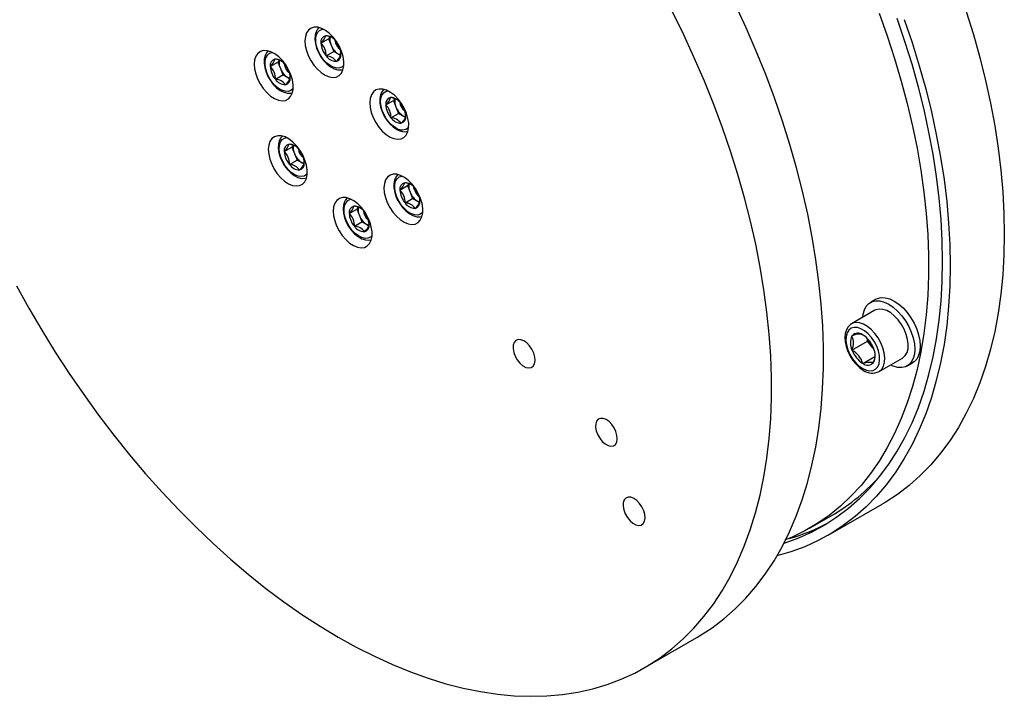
# Model space of a CAD drawing. Header units: millimetres. Extents: x 22 to 588, y 6 to 414.
# Tile 32 of 51: x 532 to 548, y 146 to 157. Entities that reach past the tile are written whole.
import ezdxf

# ---------------------------------------------------------------- set-up
doc = ezdxf.new("R2010")
doc.units = ezdxf.units.MM

msp = doc.modelspace()

# ---------------------------------------------------------------- linework, layer by layer
at = {"color": 7, "linetype": 'Continuous', "lineweight": 30}
for p, q in [((536.6825559, 156.2931078), (536.6620472, 156.2615241)), ((536.5383041, 156.1900887), (536.6620472, 156.2615241)), ((536.6620472, 156.2615241), (536.7045776, 156.1564869)), ((536.7045776, 156.1564869), (536.747108, 156.0514497)), ((536.6233648, 155.9800143), (536.747108, 156.0514497)), ((536.747108, 156.0514497), (536.8287338, 156.0066156)), ((536.8287338, 156.0066156), (536.8594546, 155.9897423)), ((535.7100131, 155.8085604), (535.8337563, 155.8799958)), ((535.8542649, 155.9115746), (535.8337563, 155.8799958)), ((535.8337563, 155.8799958), (535.8762867, 155.7749586)), ((535.7950697, 155.5984835), (535.9188128, 155.6699189)), ((535.8762867, 155.7749586), (535.9188128, 155.6699189)), ((535.9188128, 155.6699189), (536.0004386, 155.6250897)), ((536.0004386, 155.6250897), (536.0323944, 155.6075375)), ((537.5971846, 155.1803226), (537.7209278, 155.251758)), ((537.7409686, 155.282614), (537.7209278, 155.251758)), ((537.7209278, 155.251758), (537.7634582, 155.1467159)), ((537.6822454, 154.9702433), (537.8059886, 155.0416787)), ((537.7634582, 155.1467159), (537.8059886, 155.0416787)), ((537.8059886, 155.0416787), (537.8876144, 154.9968446)), ((537.8876144, 154.9968446), (537.9195701, 154.9792924)), ((536.084235, 154.5193188), (536.0643459, 154.4886964)), ((535.9406028, 154.417261), (536.0643459, 154.4886964)), ((536.0643459, 154.4886964), (536.1068721, 154.3836568)), ((536.1068721, 154.3836568), (536.1494025, 154.2786195)), ((536.0256593, 154.2071841), (536.1494025, 154.2786195)), ((536.1494025, 154.2786195), (536.2310283, 154.2337854)), ((536.2310283, 154.2337854), (536.262984, 154.2162333)), ((537.9720261, 153.8920374), (537.9515174, 153.8604537)), ((537.8277743, 153.7890183), (537.9515174, 153.8604537)), ((537.9515174, 153.8604537), (537.9940478, 153.7554165)), ((537.9940478, 153.7554165), (538.036574, 153.6503817)), ((537.9128308, 153.5789463), (538.036574, 153.6503817)), ((538.036574, 153.6503817), (538.1181998, 153.6055476)), ((538.1181998, 153.6055476), (538.1501597, 153.5879931)), ((536.9994833, 153.40749), (537.1232265, 153.4789254)), ((537.1437351, 153.5105042), (537.1232265, 153.4789254)), ((537.1232265, 153.4789254), (537.1657526, 153.3738906)), ((537.0845399, 153.1974131), (537.208283, 153.2688485)), ((537.1657526, 153.3738906), (537.208283, 153.2688485)), ((537.208283, 153.2688485), (537.2899088, 153.2240193)), ((537.2899088, 153.2240193), (537.3210764, 153.2068978)), ((545.5862125, 151.8244334), (545.2043747, 151.6040031)), ((545.210153, 151.4096957), (545.2137903, 151.4100246)), ((545.210153, 151.4048434), (545.210153, 151.4096957)), ((545.210153, 151.1739839), (545.4647116, 151.3209374)), ((545.3832923, 151.4251792), (545.3869296, 151.4255032)), ((545.3869296, 151.4255032), (545.390571, 151.4209772)), ((545.4647116, 151.3209374), (545.4647116, 151.3602332)), ((545.5531019, 151.2109815), (545.4647116, 151.3209374)), ((545.210153, 151.1739839), (545.210153, 151.1788362)), ((545.2137903, 151.1694555), (545.210153, 151.1739839)), ((545.5531019, 151.2109815), (545.5652444, 151.1965837)), ((545.5657165, 151.1952892), (545.5531019, 151.2109815)), ((545.5600688, 151.2101223), (545.5637061, 151.2055939)), ((545.5637061, 151.2055939), (545.5637061, 151.2007415)), ((545.3869296, 150.9540746), (545.5838228, 151.0677386)), ((545.6543344, 150.8245575), (546.0361722, 151.0449878)), ((545.3869296, 150.9540746), (545.3832923, 150.9585981)), ((545.390571, 150.9543961), (545.3869296, 150.9540746)), ((545.5637061, 150.969882), (545.5600688, 150.9695532)), ((545.5637061, 150.9747344), (545.5637061, 150.969882)), ((544.8201682, 148.1490907), (545.7040509, 148.6593453)), ((544.518401, 148.2635519), (544.8719541, 148.4676538)), ((541.8256726, 145.9874024), (542.6742024, 146.4772482))]:
    msp.add_line(p, q, dxfattribs=at)
at = {"color": 7, "linetype": 'Continuous', "lineweight": 30, "flags": 128}
for points in [[(544.3976629, 148.7265015), (544.4835161, 149.0042598), (544.5574248, 149.2927802), (544.6192542, 149.5915591), (544.6689074, 149.9000586), (544.7062832, 150.217758), (544.7313269, 150.5440804), (544.743992, 150.8784639), (544.7442533, 151.2203193), (544.7321108, 151.5690482), (544.7075898, 151.9240373), (544.6707282, 152.284666), (544.6215934, 152.6502968), (544.5602739, 153.0202897), (544.486871, 153.3940023), (544.4015194, 153.7707726), (544.3043667, 154.1499413), (544.1955814, 154.5308414), (544.0753576, 154.9128064), (543.9439015, 155.295167), (543.8014494, 155.6772516), (543.6482498, 156.058386), (543.4845683, 156.437911), (543.3106957, 156.8151524)], [(543.5491331, 148.2366556), (543.6349862, 148.5144139), (543.7088949, 148.8029344), (543.7707244, 149.1017133), (543.8203776, 149.4102128), (543.8577534, 149.7279121), (543.882797, 150.0542346), (543.8954622, 150.388618), (543.8957235, 150.7304735), (543.883581, 151.0792024), (543.8590599, 151.4341914), (543.8221983, 151.7948202), (543.7730635, 152.160451), (543.7117441, 152.5304439), (543.6383411, 152.9041565), (543.5529895, 153.2809268), (543.4558368, 153.6600954), (543.3470516, 154.0409956), (543.2268277, 154.4229606), (543.0953717, 154.8053211), (542.9529195, 155.1874057), (542.79972, 155.5685402), (542.6360385, 155.9480652), (542.4621659, 156.3253066), (542.2784056, 156.6996026)], [(545.6542164, 156.6800092), (545.7860012, 156.3092174), (545.9066044, 155.9385633), (546.0158069, 155.5687428), (546.1133979, 155.200447), (546.199192, 154.8343767), (546.2730333, 154.4712109), (546.3347785, 154.1116358), (546.3843136, 153.7563205), (546.4215504, 153.4059392), (546.4464128, 153.061144), (546.4588546, 152.7225895), (546.4588546, 152.3909012), (546.4464128, 152.0667116), (546.4215504, 151.750622), (546.3843136, 151.4432285), (546.3347785, 151.1451102), (546.2730333, 150.8568245), (546.199192, 150.578914), (546.1133979, 150.3118971), (546.0158069, 150.0562799), (545.9066044, 149.8125419), (545.7860012, 149.5811333), (545.6542164, 149.362497), (545.5114988, 149.1570418), (545.358118, 148.9651498), (545.1943606, 148.7871837), (545.0205344, 148.6234793), (544.8369638, 148.4743432), (544.6439986, 148.3400505), (544.4419972, 148.2208591), (544.2313388, 148.1169929), (544.1269032, 148.0724869)], [(547.0758802, 156.7074565), (547.1925638, 156.3294821), (547.2975558, 155.9527379), (547.3906624, 155.5779297), (547.4717066, 155.2057534), (547.5405366, 154.8368952), (547.597026, 154.4720462), (547.6410737, 154.1118781), (547.6725953, 153.7570576), (547.6915277, 153.4082539), (547.6978455, 153.0660997), (547.6915277, 152.7312448), (547.6725953, 152.4042951), (547.6410737, 152.0858735), (547.597026, 151.7765618), (547.5405366, 151.4769341), (547.4717066, 151.1875453), (547.3906624, 150.9089382), (547.2975558, 150.6416286), (547.1925638, 150.3861081), (547.0758802, 150.1428536), (546.9477159, 149.9123155), (546.8083109, 149.6949268), (546.6579268, 149.4910843), (546.4968415, 149.3011701), (546.3253544, 149.1255345), (546.1437816, 148.9645062), (545.9524602, 148.818382), (545.7517485, 148.6874322), (545.7040509, 148.6593453)], [(536.8980274, 155.7506849), (536.911683, 155.8154606), (536.9123911, 155.8893947), (536.9001263, 155.9694599), (536.8753904, 156.0523785), (536.8391946, 156.134763), (536.7930228, 156.2132263), (536.7387629, 156.2845709), (536.6786362, 156.3458695), (536.6151041, 156.394611), (536.5507753, 156.4288027), (536.4882715, 156.4470431), (536.4301595, 156.4485853), (536.3788162, 156.4333664), (536.3363448, 156.4020118), (536.3044776, 156.3558043), (536.2845295, 156.2966324), (536.2773097, 156.2269198), (536.2831175, 156.1495259), (536.3017127, 156.0676118), (536.3323366, 155.9845356), (536.3737333, 155.9036944), (536.4242083, 155.8284023), (536.4816966, 155.7617401), (536.5438422, 155.7064353), (536.6081035, 155.6647534), (536.6718506, 155.6384023), (536.7324662, 155.6284599), (536.7874762, 155.6353372), (536.8346259, 155.6587444), (536.8719891, 155.697725), (536.8980274, 155.7506849)], [(546.0638332, 156.5757154), (546.1919976, 156.1972019), (546.3086811, 155.8192275), (546.4136731, 155.4424833), (546.5067797, 155.0676751), (546.5878239, 154.6954988), (546.6566539, 154.3266406), (546.7131434, 153.9617916), (546.757191, 153.6016235), (546.7887127, 153.246803), (546.807645, 152.8979993), (546.8139628, 152.5558451), (546.807645, 152.2209902), (546.7887127, 151.8940405), (546.757191, 151.5756189), (546.7131434, 151.2663072), (546.6566539, 150.9666795), (546.5878239, 150.6772908), (546.5067797, 150.3986836), (546.4136731, 150.131374), (546.3086811, 149.8758535), (546.1919976, 149.632599), (546.0638332, 149.4020609), (545.9244283, 149.1846722), (545.7740441, 148.9808297), (545.6129589, 148.7909155), (545.4414718, 148.6152799), (545.2598989, 148.4542516), (545.0685775, 148.3081274), (544.8678658, 148.1771776), (544.6581347, 148.0616478), (544.4397719, 147.96175), (544.2131862, 147.8776714), (543.9853614, 147.8112306)], [(544.1016698, 148.0228084), (544.1196539, 148.0285798), (544.3435, 148.1102733), (544.5592413, 148.2076207), (544.7664732, 148.3204417), (544.964812, 148.4485247), (545.1538828, 148.5916287), (545.3333398, 148.749486), (545.5028376, 148.921807), (545.6620642, 149.1082631), (545.8107203, 149.3085112), (545.9485321, 149.5221716), (546.0752382, 149.7488477), (546.1906067, 149.9881135), (546.2944144, 150.2395262), (546.3864716, 150.5026136), (546.4666054, 150.7768818), (546.5346641, 151.061822), (546.5905255, 151.3568966), (546.6340801, 151.661558), (546.6652477, 151.975239), (546.6839735, 152.2973486), (546.6902197, 152.6272805), (546.6839735, 152.964429), (546.6652477, 153.3081589), (546.6340801, 153.6578205), (546.5905255, 154.0127737), (546.5346641, 154.3723445), (546.4666054, 154.7358613), (546.3864716, 155.10265), (546.2944144, 155.4720243), (546.1906067, 155.8432908), (546.0752382, 156.2157608), (545.9485321, 156.5887262)], [(536.5013834, 156.4371076), (536.4840779, 156.4195516), (536.4585117, 156.3729152), (536.4434357, 156.3167571), (536.4396004, 156.2519927), (536.4475956, 156.181289), (536.4670211, 156.1082014), (536.4968526, 156.0357498), (536.5358258, 155.9666158), (536.5824993, 155.903335), (536.6352503, 155.8483237), (536.692473, 155.8037352), (536.7526082, 155.7715842), (536.8139023, 155.7540023), (536.8669062, 155.7522638), (536.8990389, 155.7599945)], [(536.9128715, 155.8296718), (536.8870102, 155.8041178), (536.8458918, 155.7849478), (536.7975367, 155.7815924), (536.7443727, 155.7942269), (536.6890549, 155.8222141), (536.6343694, 155.8641548), (536.5830514, 155.9179397), (536.5376761, 155.980875), (536.5005152, 156.0498096), (536.4734401, 156.1212735), (536.4577994, 156.1916994), (536.4543855, 156.2575443), (536.4633628, 156.3155155), (536.4842845, 156.3626978), (536.5161053, 156.3967257), (536.5572196, 156.4158981), (536.5727676, 156.4188173)], [(536.7048768, 156.2833664), (536.6713406, 156.2980013), (536.6164991, 156.3104974)], [(536.0697365, 155.3691565), (536.0833878, 155.4339298), (536.0841001, 155.5078615), (536.0718354, 155.5879267), (536.0470952, 155.6708526), (536.0108995, 155.7532322), (535.9647276, 155.8317004), (535.9104678, 155.903045), (535.8503411, 155.9643436), (535.7868131, 156.0130827), (535.7224802, 156.0472719), (535.6599806, 156.0655147), (535.6018685, 156.067057), (535.5505252, 156.051838), (535.5080496, 156.0204811), (535.4761866, 155.9742711), (535.4562385, 155.9150992), (535.4490188, 155.8453914), (535.4548266, 155.7679927), (535.4734218, 155.6860786), (535.5040457, 155.6030024), (535.5454423, 155.5221612), (535.5959174, 155.4468691), (535.6534057, 155.3802069), (535.7155512, 155.324907), (535.7798125, 155.283225), (535.8435554, 155.2568764), (535.9041752, 155.2469316), (535.9591853, 155.253804), (536.006335, 155.2772112), (536.0436939, 155.3161942), (536.0697365, 155.3691565)], [(535.6729661, 156.0556085), (535.6515723, 156.032061), (535.6274643, 155.9840765), (535.6139099, 155.9266167), (535.611714, 155.8608278), (535.6213615, 155.7895646), (535.6423127, 155.7163944), (535.6735097, 155.6442495), (535.7136588, 155.5757897), (535.761289, 155.5135286), (535.8147607, 155.4598533), (535.872485, 155.4168879), (535.9329025, 155.386657), (535.9941419, 155.3713017), (536.0464841, 155.3716826), (536.0708154, 155.3791038)], [(536.0845806, 155.4481434), (536.0810698, 155.4437166), (536.045953, 155.4144823), (536.0021709, 155.4005149), (535.9519318, 155.4025105), (535.8977436, 155.4203745), (535.8423289, 155.4532018), (535.7884653, 155.499355), (535.7388542, 155.5565201), (535.6959824, 155.621821), (535.6619994, 155.6919921), (535.6386122, 155.7635124), (535.6269923, 155.8327949), (535.6277172, 155.8963673), (535.6407574, 155.9510391), (535.6654555, 155.9940702), (535.7005765, 156.0233021), (535.7443544, 156.0372719), (535.7444766, 156.0372841)], [(536.8611068, 155.9932028), (536.8471562, 155.9978933), (536.8287338, 156.0066156)], [(535.8765859, 155.9018332), (535.8430497, 155.9164681), (535.7882082, 155.9289642)], [(536.0337599, 155.6114118), (536.0188652, 155.6163649), (536.0004386, 155.6250897)], [(537.956908, 154.7409187), (537.9705636, 154.8056895), (537.9712716, 154.8796236), (537.9590069, 154.9596889), (537.9342709, 155.0426123), (537.8980752, 155.124992), (537.8519033, 155.2034601), (537.7976435, 155.2747998), (537.7375168, 155.3360985), (537.6739888, 155.3848424), (537.6096559, 155.4190317), (537.5471521, 155.437272), (537.48904, 155.4388143), (537.4376967, 155.4236002), (537.3952254, 155.3922408), (537.3633624, 155.3460309), (537.34341, 155.2868613), (537.3361903, 155.2171536), (537.3419981, 155.1397548), (537.3605975, 155.0578383), (537.3912172, 154.9747646), (537.4326138, 154.8939233), (537.4830889, 154.8186313), (537.5405772, 154.751969), (537.6027227, 154.6966643), (537.666984, 154.6549872), (537.7307311, 154.6286313), (537.7913467, 154.6186938), (537.8463568, 154.6255662), (537.8935065, 154.6489734), (537.9308697, 154.687954), (537.956908, 154.7409187)], [(537.5591471, 155.4276018), (537.5317264, 155.3926848), (537.510223, 155.3423011), (537.4994292, 155.282571), (537.5002005, 155.2150887), (537.5127687, 155.143025), (537.5364005, 155.069855), (537.5699704, 154.9983893), (537.6121383, 154.9312511), (537.6613869, 154.8709369), (537.7160725, 154.8197535), (537.7713607, 154.7816451), (537.7777249, 154.7780636), (537.8098281, 154.762509), (537.8708526, 154.7445426), (537.9239955, 154.7423247), (537.9579111, 154.750131)], [(537.7664422, 154.8014819), (537.7112382, 154.8389718), (537.6584999, 154.8890796), (537.6108739, 154.9492989), (537.5707459, 155.0166028), (537.5401304, 155.0876235), (537.5205617, 155.1587937), (537.5130216, 155.2265484), (537.5178896, 155.2874857), (537.5349169, 155.3385563), (537.5632564, 155.3771929), (537.6014794, 155.4014656), (537.6316481, 155.4090463)], [(537.7627501, 155.2742401), (537.7164602, 155.292038), (537.6753797, 155.3007264)], [(537.9209314, 154.9831739), (537.9060367, 154.9881271), (537.8876144, 154.9968446)], [(536.3003219, 153.9778547), (536.3139775, 154.0426304), (536.3146855, 154.1165645), (536.3024208, 154.1966298), (536.2776848, 154.2795483), (536.2414891, 154.3619329), (536.1953172, 154.440401), (536.1410574, 154.5117407), (536.0809307, 154.5730393), (536.0174027, 154.6217833), (535.9530698, 154.6559725), (535.890566, 154.6742129), (535.8324539, 154.6757552), (535.7811107, 154.6605411), (535.7386393, 154.6291817), (535.7067763, 154.5829718), (535.6868239, 154.5238022), (535.6796084, 154.4540921), (535.6854162, 154.3766933), (535.7040114, 154.2947792), (535.7346353, 154.211703), (535.776032, 154.1308618), (535.826507, 154.0555697), (535.8839953, 153.9889075), (535.9461409, 153.9336027), (536.0104022, 153.8919257), (536.074145, 153.8655722), (536.1347649, 153.8556322), (536.1897749, 153.8625047), (536.2369246, 153.8859119), (536.2742836, 153.9248949), (536.3003219, 153.9778547)], [(535.903581, 154.6643042), (535.8825328, 154.6413019), (535.8582942, 154.5934464), (535.8445964, 154.5360985), (535.8422573, 154.4703924), (535.8517572, 154.399185), (535.8725693, 154.3260221), (535.9036484, 154.2538432), (535.9436879, 154.1853201), (535.991238, 154.1229641), (536.0446465, 154.0691695), (536.1023244, 154.0260557), (536.1627166, 153.9956496), (536.2239644, 153.9800899), (536.2763656, 153.9802809), (536.3014051, 153.9878093)], [(536.3151702, 154.0568392), (536.3010342, 154.0410494), (536.262807, 154.0167841), (536.216614, 154.0080971), (536.164765, 154.0154316), (536.1098603, 154.0384204), (536.0546521, 154.0759127), (536.0019138, 154.1260204), (535.9542878, 154.1862398), (535.9141598, 154.2535437), (535.8835444, 154.3245644), (535.8639798, 154.3957321), (535.8564397, 154.4634868), (535.8613035, 154.5244265), (535.878335, 154.5754947), (535.9066703, 154.6141338), (535.9448975, 154.638404), (535.975062, 154.6459872)], [(536.1045414, 154.5122102), (536.0492278, 154.5315676), (536.0187936, 154.5376673)], [(536.2643453, 154.2201148), (536.2494506, 154.225068), (536.2310283, 154.2337854)], [(538.1874976, 153.3496145), (538.2011532, 153.4143902), (538.2018613, 153.4883243), (538.1895965, 153.5683895), (538.1648605, 153.6513081), (538.1286648, 153.7336926), (538.0824887, 153.8121632), (538.0282289, 153.8835029), (537.9681064, 153.9447991), (537.9045742, 153.9935455), (537.8402413, 154.0277347), (537.7777417, 154.0459727), (537.7196297, 154.0475149), (537.6682864, 154.032296), (537.6258108, 154.0009439), (537.5939478, 153.9547339), (537.5739997, 153.895562), (537.5667799, 153.8258494), (537.5725877, 153.7484555), (537.5911829, 153.6665414), (537.6218068, 153.5834652), (537.6632035, 153.502624), (537.7136785, 153.4273319), (537.7711668, 153.3606697), (537.8333124, 153.3053649), (537.8975737, 153.2636878), (537.9613165, 153.2373343), (538.0219364, 153.2273944), (538.0769464, 153.2342668), (538.1240961, 153.2576741), (538.1614551, 153.2966571), (538.1874976, 153.3496145)], [(537.7896651, 154.0363194), (537.7619872, 154.000816), (537.7406104, 153.9503154), (537.7299514, 153.8904783), (537.7308702, 153.8229157), (537.7435775, 153.7508204), (537.7687687, 153.6740977), (537.7856991, 153.6359691), (537.8244742, 153.5668181), (537.8710169, 153.5034034), (537.923671, 153.4482144), (537.9808179, 153.403402), (538.0409109, 153.370998), (538.1022092, 153.3531168), (538.1552974, 153.3510911), (538.1885007, 153.3588706)], [(537.7797606, 153.672455), (537.7563733, 153.7439752), (537.7447534, 153.8132578), (537.7454783, 153.8768301), (537.7585186, 153.9315019), (537.7832208, 153.9745306), (537.8183376, 154.0037649), (537.8621155, 154.0177299), (537.8622377, 154.0177469)], [(537.994347, 153.882296), (537.9608108, 153.8969309), (537.9059693, 153.909427)], [(538.0699374, 153.7788572), (538.0580646, 153.8231041), (538.0571416, 153.8336093)], [(537.3592025, 152.9680886), (537.372858, 153.0328594), (537.3735661, 153.1067935), (537.3613014, 153.1868587), (537.3365654, 153.2697822), (537.3003697, 153.3521618), (537.2541978, 153.43063), (537.1999379, 153.5019746), (537.1398113, 153.5632732), (537.0762833, 153.6120123), (537.0119504, 153.6462015), (536.9494508, 153.6644443), (536.8913387, 153.6659866), (536.8399912, 153.6507701), (536.7975198, 153.6194107), (536.7656568, 153.5732007), (536.7457087, 153.5140288), (536.738489, 153.444321), (536.7442968, 153.3669223), (536.762892, 153.2850082), (536.7935159, 153.201932), (536.8349125, 153.1210908), (536.8853876, 153.0457987), (536.9428759, 152.9791365), (537.0050214, 152.9238366), (537.0692827, 152.8821546), (537.1330256, 152.855806), (537.1936454, 152.8458612), (537.2486555, 152.8527336), (537.2958052, 152.8761408), (537.3331641, 152.9151239), (537.3592025, 152.9680886)], [(536.9625585, 153.6545113), (536.9388846, 153.6277394), (536.9233408, 153.5989895), (536.9062756, 153.5436782), (536.9006026, 153.4801644), (536.9067139, 153.4101785), (536.9243818, 153.3372489), (536.9526371, 153.26451), (536.9902574, 153.1946775), (537.0358055, 153.130304), (537.0877009, 153.0738301), (537.1443167, 153.0274408), (537.2040936, 152.9931849), (537.2653794, 152.9731258), (537.3190787, 152.9689903), (537.354992, 152.9757845)], [(537.3740508, 153.047073), (537.3481853, 153.0215215), (537.307071, 153.0023442), (537.2587159, 152.9989937), (537.2055477, 153.0116257), (537.1502342, 153.0396153), (537.0955444, 153.0815537), (537.0442264, 153.1353385), (536.9988511, 153.1982787), (536.9616945, 153.267206), (536.9346151, 153.3386772), (536.9189786, 153.4091007), (536.9155605, 153.474948), (536.924542, 153.5329119), (536.9454637, 153.5800991)], [(538.2023417, 153.4286014), (538.1988309, 153.4241794), (538.1637141, 153.3949451), (538.1199362, 153.3809753), (538.069693, 153.3829733), (538.0155048, 153.4008324), (537.9600901, 153.4336646), (537.9062264, 153.4798178), (537.8566153, 153.5369781), (537.8137436, 153.6022838), (537.7797606, 153.672455)], [(538.1515211, 153.5918746), (538.1366264, 153.5968229), (538.1181998, 153.6055476)], [(537.1660561, 153.5007628), (537.1325198, 153.5153977), (537.0776742, 153.5279011)], [(537.3229056, 153.2104314), (537.3083354, 153.2152945), (537.2899088, 153.2240193)], [(531.5670791, 152.2254793), (531.7696326, 151.8590282), (531.9810539, 151.4974717), (532.2009761, 151.1414424), (532.4290116, 150.7915657), (532.6647642, 150.4484499), (532.9078125, 150.1127058), (533.1577391, 149.784915), (533.4141015, 149.4656566), (533.6764446, 149.1554902), (533.9443173, 148.8549585), (534.2172434, 148.5645919), (534.4947509, 148.2848918), (534.7763424, 148.0163592), (535.0615333, 147.759459), (535.3498177, 147.5146462), (535.6406942, 147.2823442), (535.9336485, 147.0629666), (536.2281707, 146.8568929), (536.5237381, 146.6644883), (536.8198408, 146.4860883), (537.1159519, 146.322007), (537.4115531, 146.1725338), (537.70613, 146.0379267), (537.9991602, 145.9184289), (538.2901336, 145.8142424), (538.5785361, 145.7255544), (538.8638702, 145.6525159), (539.1456261, 145.5952606), (539.4233106, 145.5538883), (539.6964391, 145.5284695), (539.9645352, 145.5190478), (540.2271227, 145.5256405), (540.4837464, 145.5482375), (540.7339512, 145.5868), (540.9772987, 145.6412574), (541.2133674, 145.7115147), (541.4417359, 145.7974502), (541.6620079, 145.8989129), (541.8737959, 146.0157253), (542.0767287, 146.1476804), (542.2704525, 146.2945446), (542.4546216, 146.4560671), (542.6289156, 146.6319634), (542.7930313, 146.8219168), (542.9466818, 147.0256015), (543.0895891, 147.2426595), (543.221513, 147.4727064), (543.3422131, 147.7153456), (543.4514873, 147.9701413), (543.5491331, 148.2366556)], [(545.3877641, 151.7098732), (545.3933738, 151.760989), (545.4125127, 151.8324257), (545.4437688, 151.8917812), (545.4861854, 151.9372524), (545.5384812, 151.967447), (545.5990589, 151.9814574), (545.666085, 151.9788574), (545.7375197, 151.9597248), (545.8111924, 151.9246361), (545.8848651, 151.8746641), (545.9562998, 151.81132), (546.0233259, 151.7365333), (546.0839036, 151.6525814), (546.1361994, 151.5620073), (546.178616, 151.467563), (546.2098721, 151.3721199), (546.2290109, 151.278586), (546.2354552, 151.1897913), (546.2290109, 151.108437), (546.2098721, 151.0369955), (546.178616, 150.9776399), (546.1361994, 150.9321688), (546.0839036, 150.9019741), (546.0233259, 150.8879638), (545.9562998, 150.8905637), (545.8848651, 150.9096988), (545.837728, 150.9304276)], [(545.5996068, 152.0053669), (545.6268716, 152.0184737), (545.6874492, 152.0324841), (545.7544754, 152.0298841), (545.8259101, 152.0107515), (545.8995827, 151.9756627), (545.9732554, 151.9256908), (546.0446901, 151.8623467), (546.1117163, 151.7875599), (546.1722939, 151.7036081), (546.2245897, 151.613034), (546.2670063, 151.5185897), (546.2982624, 151.4231466), (546.3174013, 151.3296127), (546.3238456, 151.240818), (546.3174013, 151.1594637), (546.2982624, 151.0880222), (546.2670063, 151.0286666), (546.2245897, 150.9831955), (546.1995587, 150.9661077)], [(546.0361722, 151.0449878), (546.0418199, 151.0484146), (546.0812314, 151.0844558), (546.1095836, 151.1348388), (546.1257217, 151.1974951), (546.1289838, 151.2698623), (546.119231, 151.3489836), (546.0968721, 151.4316104), (546.0628175, 151.514365), (546.0184579, 151.5938602), (545.9656142, 151.6668354), (545.9064485, 151.7303145), (545.8433841, 151.7816867), (545.7790006, 151.8188545), (545.7159363, 151.8402948), (545.6567705, 151.845127), (545.6039268, 151.833164), (545.5862125, 151.8244334)], [(545.6534199, 150.8240342), (545.6599821, 150.8279844), (545.6993936, 150.8640255), (545.7277458, 150.9144085), (545.7438839, 150.9770649), (545.747146, 151.049432), (545.7373932, 151.1285533), (545.7150343, 151.2111801), (545.6809797, 151.2939347), (545.6366201, 151.37343), (545.5837764, 151.4464051), (545.5246107, 151.5098842), (545.4615463, 151.5612564), (545.3971628, 151.5984242), (545.3340985, 151.6198646), (545.2749327, 151.6246968), (545.222089, 151.6127337), (545.2044295, 151.6040348)], [(545.2052471, 151.6022973), (545.1873094, 151.5928934), (545.147919, 151.5546176), (545.1191538, 151.5062655), (545.100841, 151.4483114), (545.0936591, 151.3814005), (545.0983164, 151.307718), (545.1146946, 151.2305736), (545.1419426, 151.1530529), (545.1789349, 151.0777328), (545.224386, 151.0070542), (545.2768673, 150.9433407), (545.3348529, 150.8887678), (545.3993587, 150.8438683)], [(545.3869296, 150.8713362), (545.4462133, 150.8445589), (545.5027238, 150.833925), (545.5538184, 150.8399283), (545.5971117, 150.8622912), (545.6305763, 150.8999695), (545.6526486, 150.9511988), (545.662296, 151.013582), (545.6590675, 151.0842062), (545.643115, 151.1597667), (545.6151842, 151.2367327), (545.5765777, 151.3115002), (545.5291035, 151.3805823), (545.4749827, 151.4407402), (545.4167442, 151.489161), (545.3571149, 151.5235843), (545.2988764, 151.5424042), (545.2447556, 151.5447328), (545.1972814, 151.5304633), (545.1586749, 151.5002699), (545.1307441, 151.4555521), (545.1147916, 151.39841), (545.1115631, 151.3315133), (545.1212105, 151.2579915), (545.1432828, 151.181278), (545.1767474, 151.1049623), (545.2200407, 151.0326141), (545.2711353, 150.9676182), (545.3276458, 150.9130065), (545.3869296, 150.8713362)], [(540.0266428, 150.9516643), (540.0353587, 151.0024373), (540.0307142, 151.0615704), (540.0130504, 151.1246762), (539.9836825, 151.1870777), (539.9447852, 151.2441416), (539.8992455, 151.2916413), (539.8504352, 151.3260486), (539.8019832, 151.3448159), (539.7574761, 151.3465541), (539.7202183, 151.3311272), (539.6929704, 151.2996816), (539.6777554, 151.2545489), (539.6756986, 151.1990848), (539.686956, 151.1373898), (539.7106931, 151.0740461), (539.7451482, 151.0137525), (539.7877629, 150.9609791), (539.8353804, 150.9196412), (539.8844688, 150.8927996), (539.9313867, 150.882452), (539.9726527, 150.8893621), (540.0052111, 150.9130186), (540.0266428, 150.9516643)], [(545.5855845, 151.0782891), (545.57356, 151.0063103), (545.5637061, 150.9747344)], [(541.3678904, 149.6726234), (541.3764378, 149.7224011), (541.3718817, 149.7803735), (541.3545678, 149.8422407), (541.325773, 149.9034181), (541.2876386, 149.9593652), (541.2429924, 150.0059305), (541.1951431, 150.0396662), (541.1476394, 150.0580662), (541.1040047, 150.059768), (541.0674761, 150.0446429), (541.0407634, 150.0138155), (541.0258434, 149.9695709), (541.0238288, 149.9151898), (541.034867, 149.8547066), (541.0581363, 149.7926064), (541.091917, 149.733493), (541.1336972, 149.6817538), (541.180379, 149.6412261), (541.2285065, 149.6149125), (541.2745056, 149.6047668), (541.3149624, 149.6115429), (541.3468802, 149.6347346), (541.3678904, 149.6726234)], [(541.8244545, 148.3784266), (541.8331747, 148.4291971), (541.8285259, 148.4883303), (541.8108664, 148.5514361), (541.7814985, 148.6138351), (541.7426011, 148.670899), (541.6970615, 148.7183987), (541.6482512, 148.7528084), (541.5997992, 148.7715757), (541.5552921, 148.7733115), (541.5180343, 148.7578846), (541.4907864, 148.7264415), (541.4755714, 148.6813111), (541.4735146, 148.6258422), (541.484772, 148.5641496), (541.5085091, 148.5008059), (541.5429642, 148.4405123), (541.5855788, 148.387739), (541.6331964, 148.3463986), (541.6822848, 148.3195595), (541.7292027, 148.3092119), (541.7704686, 148.3161219), (541.8030271, 148.3397784), (541.8244545, 148.3784266)], [(542.6742024, 146.4772482), (542.7223257, 146.5055712), (542.9252586, 146.6375263), (543.1189823, 146.7843904), (543.3031514, 146.945913), (543.4774455, 147.1218092), (543.6415611, 147.3117627), (543.7952117, 147.5154473), (543.938119, 147.7325054), (544.0700428, 147.9625523), (544.190743, 148.2051914), (544.3000171, 148.4599872), (544.3976629, 148.7265015)]]:
    msp.add_lwpolyline(points, dxfattribs=at)
at = {"color": 7, "linetype": 'Continuous', "lineweight": 30}
for centre, radius, start, end in [((536.6407041, 156.2091836), 0.1041651, 103.43669542, 190.56281526), ((536.4050168, 156.3622421), 0.2177207, 307.74830943, 346.25120125), ((536.6109179, 156.1068926), 0.2036813, 34.01340134, 88.42979878), ((536.8983486, 156.2483764), 0.2144548, 168.60733585, 205.37111332), ((536.8962976, 156.212785), 0.3587123, 183.62760904, 220.45920167), ((536.3475098, 155.9905765), 0.2760572, 357.80726506, 46.27954565), ((536.9875847, 156.2645729), 0.3029449, 200.90284746, 238.37511373), ((536.9577556, 156.2483203), 0.1905689, 184.10537533, 235.88792272), ((536.5068133, 155.9880636), 0.3587125, 3.62719022, 40.45810696), ((536.7921875, 156.0939376), 0.2036654, 214.01190249, 268.43136132), ((536.6186942, 155.778072), 0.2019963, 33.76820975, 88.67505406), ((536.7624192, 155.9916546), 0.1041549, 283.43133317, 10.56817751), ((536.653325, 156.0625019), 0.2177207, 307.74830943, 346.25120125), ((535.8123952, 155.8276628), 0.1041489, 103.42867939, 190.56871553), ((535.555189, 155.9947028), 0.2421146, 309.75202671, 344.2453682), ((536.0680225, 155.8312549), 0.358728, 183.6271696, 220.45720407), ((535.5173775, 155.6083081), 0.2778659, 357.9737522, 46.11062147), ((535.7826488, 155.7253978), 0.2036423, 34.01024158, 88.43564683), ((536.0709729, 155.8669677), 0.2153332, 168.68622298, 205.29551952), ((536.1290955, 155.8665841), 0.1901899, 184.05007353, 235.94490018), ((535.6785074, 155.6065269), 0.3587277, 3.62758852, 40.45829865), ((536.1592743, 155.8830282), 0.3029209, 200.90126321, 238.37570084), ((535.9638922, 155.7124125), 0.2036685, 214.01322782, 268.43259682), ((535.7903998, 155.3965318), 0.2020057, 33.77048268, 88.67534196), ((535.9341273, 155.6101261), 0.1041549, 283.43185833, 10.56553659), ((535.8500406, 155.6647354), 0.189827, 304.7793845, 349.21801042), ((537.6995785, 155.1994173), 0.1041591, 103.43404146, 190.56335346), ((537.4423954, 155.3664423), 0.2420749, 309.74911109, 344.24828383), ((537.955222, 155.2030312), 0.3587568, 183.62913495, 220.45675222), ((537.4063785, 154.9808053), 0.276069, 357.80739266, 46.27849452), ((537.6698088, 155.0971341), 0.2036685, 34.01322782, 88.43259682), ((537.9584793, 155.2388027), 0.2156692, 168.86618171, 205.27617948), ((538.0207469, 155.2409223), 0.1948496, 184.71341742, 235.27988098), ((537.5656785, 154.9782917), 0.358728, 3.6271696, 40.45720407), ((538.0465047, 155.2548346), 0.3029934, 200.9059589, 238.37200228), ((537.8212866, 154.9818893), 0.1041668, 283.43958881, 10.56380079), ((537.7372464, 155.036462), 0.1897866, 304.77677709, 349.22661252), ((537.8510766, 155.084177), 0.2036784, 214.01297338, 268.43022673), ((537.6707896, 154.755943), 0.2146062, 35.50314303, 86.94005709), ((537.858971, 154.9235649), 0.1531856, 232.84087793, 317.41194138), ((536.0429956, 154.4363593), 0.1041587, 103.43589117, 190.56538278), ((535.7857512, 154.6034117), 0.2421386, 309.75575861, 344.24551534), ((536.0132227, 154.334075), 0.2036685, 34.01322782, 88.43259682), ((536.3012978, 154.4756708), 0.2150999, 168.83306979, 205.32633751), ((536.2985919, 154.4399473), 0.3587072, 183.6260661, 220.45830757), ((535.7497865, 154.2177453), 0.2760749, 357.80762494, 46.27674873), ((536.3899266, 154.4917821), 0.3030032, 200.9065876, 238.37137358), ((536.3641759, 154.4778724), 0.1948658, 184.71719038, 235.27778332), ((535.9091126, 154.2152408), 0.3587072, 3.6260661, 40.45830757), ((536.1944921, 154.3211208), 0.2036813, 214.01340134, 268.42979878), ((536.011859, 153.9886154), 0.219004, 36.05604124, 86.38715887), ((536.1647005, 154.2188301), 0.1041668, 283.43958881, 10.56380079), ((536.0806603, 154.2734029), 0.1897866, 304.77677709, 349.22661252), ((537.9301694, 153.8081163), 0.1041609, 103.43451216, 190.56499852), ((537.6729041, 153.975188), 0.242165, 309.75628119, 344.24322949), ((537.9003946, 153.705834), 0.2036693, 34.01166588, 88.43153423), ((538.1878188, 153.847306), 0.2144548, 168.60733585, 205.37111332), ((538.1857869, 153.8117195), 0.3587317, 183.62820622, 220.45709096), ((537.633921, 153.5882732), 0.2790658, 358.0847066, 46.00059059), ((538.277056, 153.8635032), 0.3029462, 200.90288685, 238.3740772), ((537.7962858, 153.5869941), 0.3587102, 3.62706519, 40.45823199), ((538.2486401, 153.8472017), 0.1913259, 200.92927255, 235.52917138), ((537.048385, 153.5156349), 0.1214431, 96.82997533, 147.93925135), ((538.0816636, 153.692883), 0.2036813, 214.01340134, 268.42979878), ((537.9081581, 153.3769955), 0.2020049, 33.76866926, 88.67453085), ((538.051884, 153.5905877), 0.1041595, 283.43373455, 10.56577613), ((537.9678225, 153.6451784), 0.1898028, 304.77680254, 349.22270814), ((537.1018846, 153.4265869), 0.1041668, 103.43958881, 190.56380079), ((536.8559953, 153.586259), 0.2292317, 308.75210131, 345.25128829), ((537.3574927, 153.4301845), 0.358728, 183.6271696, 220.45720407), ((536.8086777, 153.2079786), 0.2760644, 357.8066422, 46.27773147), ((537.0720945, 153.3242992), 0.2036784, 34.01297338, 88.43022673), ((537.3595555, 153.465784), 0.2144853, 168.61004202, 205.36840715), ((537.418929, 153.4657235), 0.1905673, 184.10527483, 235.88969887), ((536.9679492, 153.205445), 0.3587568, 3.62913495, 40.45675222), ((537.4487838, 153.4819966), 0.3029745, 200.90474644, 238.37321475), ((537.2235926, 153.2090589), 0.1041591, 283.43404146, 10.56335346), ((537.1042671, 153.2865536), 0.2292816, 308.75371903, 345.24367588), ((537.2533624, 153.3113421), 0.2036685, 214.01322782, 268.43259682), ((537.0798803, 152.9954802), 0.2019866, 33.7676703, 88.67815434), ((545.4458801, 151.2918398), 0.2614136, 154.38772992, 205.61227008), ((544.9594129, 151.2918398), 0.275028, 335.73985714, 24.26014286), ((545.3066899, 151.3264606), 0.1249531, 52.18971882, 138.02835177), ((545.3190142, 151.1886148), 0.2451415, 74.79888628, 115.41918431), ((545.1488816, 151.0531392), 0.4401347, 20.89585398, 56.69292554), ((545.8834947, 151.4763489), 0.4237678, 198.65361759, 218.77099815), ((545.6249746, 151.3264368), 0.4401314, 200.89577766, 236.69374755), ((545.0547222, 150.8680279), 0.3408244, 15.41084379, 62.17868142), ((545.3279781, 151.087738), 0.2614144, 334.38781865, 25.61218135), ((545.5027634, 150.65508), 0.3196518, 79.6725013, 110.54745391), ((545.4671698, 151.0531161), 0.124952, 232.1914176, 318.0285376), ((545.5419349, 151.0478548), 0.2488744, 235.04839654, 296.43373028), ((543.2530099, 151.2580539), 3.2260367, 300.12160091, 319.13999024), ((543.3043828, 151.1931401), 3.2192539, 285.87213668, 298.09084064)]:
    msp.add_arc(centre, radius, start, end, dxfattribs=at)
for points in [[(545.5996068, 152.0053669), (545.5112164, 151.9543402)], [(546.1111684, 150.915081), (546.1995587, 150.9661077)]]:
    msp.add_open_spline(points, degree=1, dxfattribs=at)

doc.saveas('drawing.dxf')
